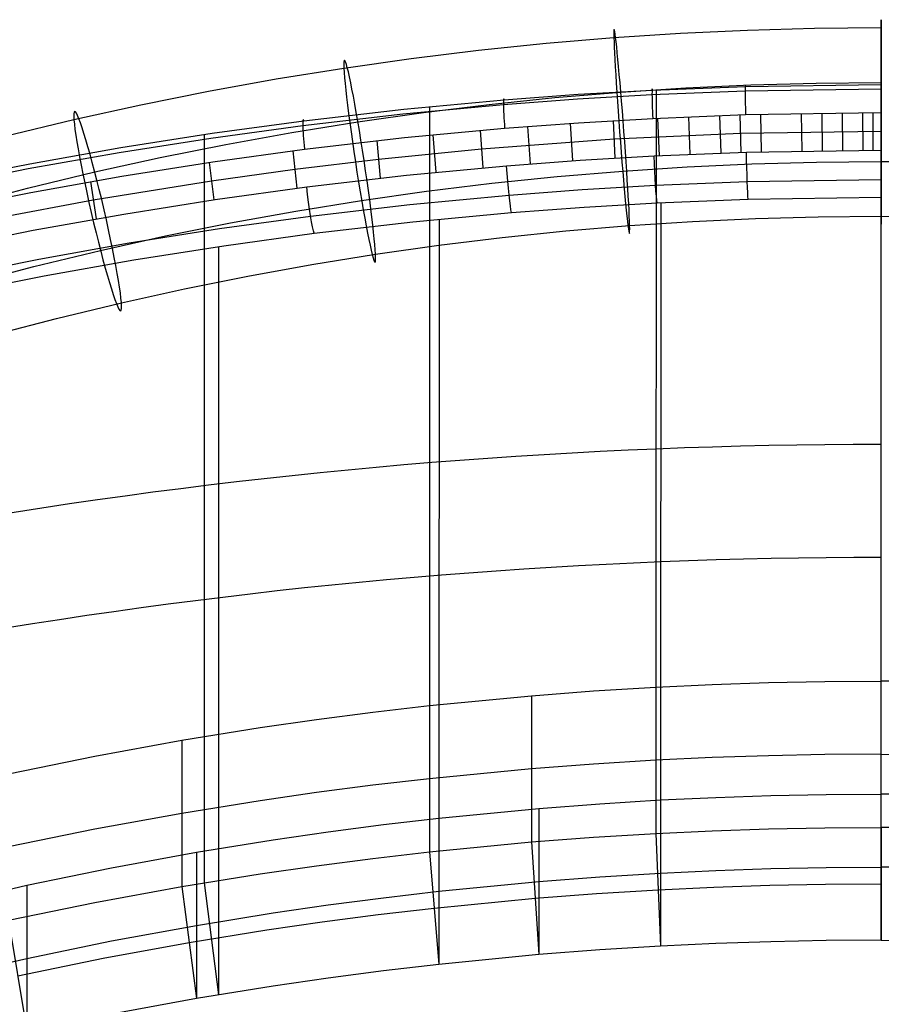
# Model space of a CAD drawing. Extents: x -260 to 296, y -277 to 294.
# Tile 140 of 241: x -49 to 18, y 209 to 286. Entities that reach past the tile are written whole.
import ezdxf

# ---------------------------------------------------------------- set-up
doc = ezdxf.new("R2010")
doc.units = 0
doc.layers.add('PREDEFINITO', color=7, linetype='CONTINUOUS')

msp = doc.modelspace()

# ---------------------------------------------------------------- linework, layer by layer
at = {"layer": 'PREDEFINITO'}
for p, q in [((-2.916, 284.282, 665.409), (2.306, 284.622, 665.506)), ((2.306, 284.622, 665.506), (7.535, 284.865, 665.576)), ((7.535, 284.865, 665.576), (12.767, 285.011, 665.618)), ((12.767, 285.011, 665.618), (18.001, 285.06, 665.632)), ((-13.499, 283.291, 665.124), (-8.213, 283.837, 665.281)), ((-8.213, 283.837, 665.281), (-2.916, 284.282, 665.409)), ((-18.772, 282.645, 664.939), (-13.499, 283.291, 665.124)), ((-24.032, 281.899, 664.725), (-18.772, 282.645, 664.939)), ((-29.343, 281.043, 664.479), (-24.032, 281.899, 664.725)), ((-34.635, 280.084, 664.204), (-29.343, 281.043, 664.479)), ((2.713, 280.345, 655.04), (7.805, 280.582, 655.108)), ((7.371, 280.465, 787.607), (18, 280.621, 787.682)), ((7.805, 280.582, 655.108), (12.902, 280.724, 655.149)), ((12.902, 280.724, 655.149), (18, 280.771, 655.162)), ((18, 233.916, 601.603), (18, 280.621, 787.682)), ((18, 280.621, 787.682), (18, 280.621, 787.682)), ((-39.907, 279.024, 663.901), (-34.635, 280.084, 664.204)), ((-11.494, 279.41, 787.086), (-5.7, 279.841, 787.3)), ((-7.533, 279.58, 654.82), (-2.374, 280.014, 654.945)), ((-5.752, 279.49, 789.569), (0.064, 279.828, 789.736)), ((-5.7, 279.841, 787.3), (0.103, 280.177, 787.466)), ((-2.374, 280.014, 654.945), (2.713, 280.345, 655.04)), ((0.064, 279.828, 789.736), (7.348, 280.118, 789.877)), ((0.103, 280.177, 787.466), (7.371, 280.465, 787.607)), ((0.379, 280.191, 787.473), (0.364, 233.45, 601.25)), ((7.348, 280.118, 789.877), (18, 280.275, 789.953)), ((-45.155, 277.864, 663.568), (-39.907, 279.024, 663.901)), ((-19.421, 278.319, 788.984), (-11.561, 279.057, 789.354)), ((-19.338, 278.677, 786.717), (-11.494, 279.41, 787.086)), ((-17.818, 278.419, 654.488), (-12.681, 279.048, 654.668)), ((-12.681, 279.048, 654.668), (-7.533, 279.58, 654.82)), ((-11.561, 279.057, 789.354), (-5.752, 279.49, 789.569)), ((-27.258, 277.409, 788.53), (-19.421, 278.319, 788.984)), ((-27.159, 277.772, 786.264), (-19.338, 278.677, 786.717)), ((-22.941, 277.693, 654.279), (-17.818, 278.419, 654.488)), ((-17.336, 278.88, 786.819), (-17.352, 232.004, 600.059)), ((0.121, 277.96, 791.099), (7.383, 278.249, 791.24)), ((5.347, 278.183, 791.208), (5.437, 275.238, 791.93)), ((6.946, 278.236, 791.234), (7.024, 275.291, 791.956)), ((7.383, 278.249, 791.24), (18, 278.406, 791.316)), ((8.545, 278.282, 791.256), (8.612, 275.337, 791.978)), ((11.743, 278.352, 791.29), (11.787, 275.406, 792.012)), ((13.343, 278.376, 791.302), (13.375, 275.431, 792.024)), ((14.942, 278.393, 791.31), (14.964, 275.448, 792.033)), ((16.542, 278.403, 791.315), (16.552, 275.458, 792.037)), ((17.342, 278.406, 791.316), (17.346, 275.46, 792.039)), ((18, 275.46, 792.039), (18, 278.406, 791.316)), ((18, 278.406, 791.316), (18, 278.406, 791.316)), ((-50.552, 276.559, 663.193), (-45.155, 277.864, 663.568)), ((-34.447, 276.422, 788.043), (-27.258, 277.409, 788.53)), ((-34.335, 276.791, 785.779), (-27.159, 277.772, 786.264)), ((-28.114, 276.858, 654.04), (-22.941, 277.693, 654.279)), ((-11.467, 277.189, 790.716), (-5.676, 277.622, 790.932)), ((-6.325, 277.578, 790.91), (-6.153, 274.637, 791.631)), ((-5.676, 277.622, 790.932), (0.121, 277.96, 791.099)), ((-2.981, 277.791, 791.016), (-2.833, 274.848, 791.737)), ((0.503, 277.979, 791.108), (0.627, 275.035, 791.83)), ((2.925, 278.089, 791.162), (3.031, 275.145, 791.884)), ((-41.486, 275.669, 785.231), (-34.335, 276.791, 785.779)), ((-34.956, 276.699, 785.734), (-34.972, 229.585, 598.023)), ((-33.269, 275.925, 653.772), (-28.114, 276.858, 654.04)), ((-19.302, 276.451, 790.345), (-11.467, 277.189, 790.716)), ((-17.088, 276.677, 790.459), (-16.84, 273.741, 791.178)), ((-13.379, 277.025, 790.633), (-13.157, 274.087, 791.354)), ((-9.667, 277.334, 790.788), (-9.471, 274.394, 791.509)), ((6.985, 276.764, 791.595), (-2.907, 276.319, 791.376)), ((18, 276.933, 791.678), (6.985, 276.764, 791.595)), ((-41.609, 275.294, 787.494), (-34.447, 276.422, 788.043)), ((-38.403, 274.893, 653.476), (-33.269, 275.925, 653.772)), ((-27.114, 275.542, 789.889), (-19.302, 276.451, 790.345)), ((-21.466, 276.217, 790.227), (-21.187, 273.283, 790.946)), ((-2.907, 276.319, 791.376), (-13.268, 275.556, 790.993)), ((-48.743, 274.027, 786.886), (-41.609, 275.294, 787.494)), ((-48.609, 274.408, 784.625), (-41.486, 275.669, 785.231)), ((-34.278, 274.556, 789.401), (-27.114, 275.542, 789.889)), ((-28.034, 275.423, 789.83), (-27.709, 272.495, 790.549)), ((-13.268, 275.556, 790.993), (-21.327, 274.75, 790.587)), ((0.223, 275.015, 791.82), (7.447, 275.304, 791.962)), ((7.447, 275.304, 791.962), (18, 275.46, 792.039)), ((18, 275.46, 792.039), (18, 275.46, 792.039)), ((-55.703, 273.011, 783.964), (-48.609, 274.408, 784.625)), ((-43.516, 273.762, 653.152), (-38.403, 274.893, 653.476)), ((-41.416, 273.429, 788.85), (-34.278, 274.556, 789.401)), ((-34.584, 274.511, 789.378), (-34.212, 271.588, 790.095)), ((-21.327, 274.75, 790.587), (-27.872, 273.959, 790.19)), ((-11.313, 274.245, 791.434), (-5.549, 274.678, 791.652)), ((-5.549, 274.678, 791.652), (0.223, 275.015, 791.82)), ((2.822, 274.167, 669.799), (7.878, 274.402, 669.866)), ((7.878, 274.402, 669.866), (12.938, 274.543, 669.907)), ((12.938, 274.543, 669.907), (18, 274.59, 669.92)), ((18, 274.59, 669.92), (23.062, 274.543, 669.907)), ((-55.846, 272.622, 786.223), (-48.743, 274.027, 786.886)), ((-48.772, 272.491, 652.787), (-43.516, 273.762, 653.152)), ((-27.872, 273.959, 790.19), (-34.398, 273.049, 789.737)), ((-19.14, 273.506, 791.059), (-11.313, 274.245, 791.434)), ((-7.351, 273.407, 669.581), (-2.229, 273.838, 669.704)), ((-2.229, 273.838, 669.704), (2.822, 274.167, 669.799)), ((-48.524, 272.164, 788.24), (-41.416, 273.429, 788.85)), ((-43.857, 273.011, 788.647), (-43.42, 270.096, 789.362)), ((-34.398, 273.049, 789.737), (-43.639, 271.554, 789.004)), ((-26.943, 272.594, 790.598), (-19.14, 273.506, 791.059)), ((-17.563, 272.255, 669.25), (-12.463, 272.88, 669.429)), ((-12.463, 272.88, 669.429), (-7.351, 273.407, 669.581)), ((0.343, 272.721, 791.478), (7.518, 273.008, 791.62)), ((7.518, 273.008, 791.62), (17.999, 273.163, 791.697)), ((-55.601, 270.761, 787.576), (-48.524, 272.164, 788.24)), ((-54, 271.117, 652.393), (-48.772, 272.491, 652.787)), ((-34.107, 271.603, 790.103), (-26.943, 272.594, 790.598)), ((-22.65, 271.534, 669.043), (-17.563, 272.255, 669.25)), ((-11.113, 271.957, 791.091), (-5.389, 272.386, 791.309)), ((-5.389, 272.386, 791.309), (0.343, 272.721, 791.478)), ((-43.639, 271.554, 789.004), (-51.692, 270.052, 788.283)), ((-41.243, 270.471, 789.545), (-34.107, 271.603, 790.103)), ((-27.786, 270.705, 668.806), (-22.65, 271.534, 669.043)), ((-18.887, 271.223, 790.716), (-11.113, 271.957, 791.091)), ((-5.237, 271.014, 789.463), (0.457, 271.346, 789.631)), ((0.457, 271.346, 789.631), (7.586, 271.63, 789.773)), ((0.75, 271.36, 789.638), (0.734, 224.619, 603.415)), ((7.586, 271.63, 789.773), (18, 271.784, 789.849)), ((18, 225.079, 603.77), (18, 271.784, 789.849)), ((18, 271.784, 789.849), (18, 271.784, 789.849)), ((-48.35, 269.198, 788.927), (-41.243, 270.471, 789.545)), ((-32.904, 269.778, 668.54), (-27.786, 270.705, 668.806)), ((-26.638, 270.318, 790.255), (-18.887, 271.223, 790.716)), ((-18.648, 269.862, 788.87), (-10.924, 270.59, 789.245)), ((-10.924, 270.59, 789.245), (-5.237, 271.014, 789.463)), ((-38.002, 268.754, 668.246), (-32.904, 269.778, 668.54)), ((-33.754, 269.334, 789.759), (-26.638, 270.318, 790.255)), ((-26.35, 268.966, 788.41), (-18.648, 269.862, 788.87)), ((-16.592, 270.073, 788.979), (-16.608, 223.197, 602.218)), ((-1.686, 269.57, 659.241), (3.228, 269.89, 659.333)), ((3.228, 269.89, 659.333), (8.148, 270.119, 659.398)), ((8.148, 270.119, 659.398), (13.073, 270.256, 659.437)), ((13.073, 270.256, 659.437), (17.999, 270.302, 659.451)), ((17.999, 270.302, 659.451), (22.925, 270.256, 659.438)), ((-55.425, 267.787, 788.253), (-48.35, 269.198, 788.927)), ((-40.844, 268.21, 789.2), (-33.754, 269.334, 789.759)), ((-33.423, 267.991, 787.915), (-26.35, 268.966, 788.41)), ((-11.646, 268.637, 658.973), (-6.671, 269.151, 659.12)), ((-6.671, 269.151, 659.12), (-1.686, 269.57, 659.241)), ((-47.905, 266.946, 788.581), (-40.844, 268.21, 789.2)), ((-43.078, 267.631, 667.924), (-38.002, 268.754, 668.246)), ((-16.609, 268.029, 658.799), (-11.646, 268.637, 658.973)), ((-48.296, 266.369, 667.562), (-43.078, 267.631, 667.924)), ((-40.472, 266.877, 787.357), (-33.423, 267.991, 787.915)), ((-33.84, 267.93, 787.884), (-33.856, 220.815, 600.173)), ((-21.559, 267.327, 658.597), (-16.609, 268.029, 658.799)), ((-54.934, 265.545, 787.906), (-47.905, 266.946, 788.581)), ((-47.493, 265.625, 786.738), (-40.472, 266.877, 787.357)), ((-26.557, 266.521, 658.366), (-21.559, 267.327, 658.597)), ((-53.487, 265.004, 667.171), (-48.296, 266.369, 667.562)), ((-31.538, 265.619, 658.108), (-26.557, 266.521, 658.366)), ((-54.484, 264.236, 786.064), (-47.493, 265.625, 786.738)), ((-36.499, 264.622, 657.821), (-31.538, 265.619, 658.108)), ((-41.438, 263.53, 657.508), (-36.499, 264.622, 657.821)), ((-46.517, 262.302, 657.156), (-41.438, 263.53, 657.508)), ((-51.568, 260.973, 656.775), (-46.517, 262.302, 657.156)), ((0.364, 233.45, 601.25), (4.768, 233.657, 601.417)), ((4.768, 233.657, 601.417), (9.177, 233.804, 601.532)), ((9.177, 233.804, 601.532), (13.587, 233.891, 601.594)), ((13.587, 233.891, 601.594), (18, 233.916, 601.603)), ((22.413, 233.891, 601.594), (18, 233.916, 601.603)), ((18, 222.475, 556.017), (18, 233.916, 601.603)), ((-17.352, 232.004, 600.059), (-9.362, 232.777, 600.698)), ((-9.362, 232.777, 600.698), (-4.503, 233.15, 601.005)), ((-9.362, 232.777, 600.698), (-9.362, 221.336, 555.112)), ((-4.503, 233.15, 601.005), (0.364, 233.45, 601.25)), ((0.364, 233.45, 601.25), (0.364, 222.008, 555.664)), ((-21.778, 231.49, 599.63), (-17.352, 232.004, 600.059)), ((-17.352, 232.004, 600.059), (-17.352, 220.563, 554.473)), ((-26.191, 230.915, 599.149), (-21.778, 231.49, 599.63)), ((-30.589, 230.28, 598.613), (-26.191, 230.915, 599.149)), ((-36.713, 229.291, 597.773), (-30.589, 230.28, 598.613)), ((-43.516, 228.049, 596.704), (-36.713, 229.291, 597.773)), ((-36.713, 229.291, 597.773), (-36.713, 217.85, 552.187)), ((-34.972, 229.585, 598.023), (-34.972, 218.143, 552.437)), ((9.177, 228.083, 578.739), (4.768, 227.936, 578.624)), ((13.587, 228.17, 578.801), (9.177, 228.083, 578.739)), ((18, 228.195, 578.81), (13.587, 228.17, 578.801)), ((18, 228.195, 578.81), (22.413, 228.17, 578.801)), ((-50.269, 226.664, 595.497), (-43.516, 228.049, 596.704)), ((-4.503, 227.429, 578.212), (-9.362, 227.057, 577.905)), ((0.364, 227.729, 578.457), (-4.503, 227.429, 578.212)), ((4.768, 227.936, 578.624), (0.364, 227.729, 578.457)), ((-9.362, 227.057, 577.905), (-17.352, 226.284, 577.266)), ((-21.778, 225.769, 576.837), (-26.191, 225.194, 576.356)), ((-17.352, 226.284, 577.266), (-21.778, 225.769, 576.837)), ((-26.191, 225.194, 576.356), (-30.589, 224.559, 575.82)), ((9.363, 224.969, 603.699), (13.68, 225.054, 603.761)), ((13.68, 225.054, 603.761), (18, 225.079, 603.77)), ((22.32, 225.054, 603.761), (18, 225.079, 603.77)), ((18, 213.637, 558.184), (18, 225.079, 603.77)), ((-30.589, 224.559, 575.82), (-36.713, 223.57, 574.98)), ((-8.785, 223.958, 602.861), (-4.029, 224.325, 603.169)), ((-4.029, 224.325, 603.169), (0.735, 224.619, 603.415)), ((0.735, 224.619, 603.415), (5.047, 224.824, 603.583)), ((0.735, 224.619, 603.415), (0.735, 213.178, 557.829)), ((5.047, 224.824, 603.583), (9.363, 224.969, 603.699)), ((-36.713, 223.57, 574.98), (-43.516, 222.328, 573.911)), ((-16.607, 223.197, 602.218), (-8.785, 223.958, 602.861)), ((-8.785, 223.958, 602.861), (-8.785, 212.516, 557.275)), ((-25.259, 222.125, 601.304), (-20.94, 222.691, 601.788)), ((-20.94, 222.691, 601.788), (-16.607, 223.197, 602.218)), ((-16.607, 223.197, 602.218), (-16.607, 211.755, 556.632)), ((-43.516, 222.328, 573.911), (-50.269, 220.943, 572.704)), ((-29.565, 221.499, 600.766), (-25.259, 222.125, 601.304)), ((-4.503, 221.708, 555.419), (0.364, 222.008, 555.664)), ((0.364, 222.008, 555.664), (4.768, 222.215, 555.831)), ((0.364, 222.008, 555.664), (0.734, 213.178, 557.829)), ((4.768, 222.215, 555.831), (9.177, 222.363, 555.946)), ((9.177, 222.363, 555.946), (13.587, 222.449, 556.008)), ((13.587, 222.449, 556.008), (18, 222.475, 556.017)), ((22.413, 222.449, 556.008), (18, 222.475, 556.017)), ((18, 222.475, 556.017), (18, 213.637, 558.184)), ((-35.56, 220.526, 599.922), (-29.565, 221.499, 600.766)), ((-17.352, 220.563, 554.473), (-9.362, 221.336, 555.112)), ((-9.362, 221.336, 555.112), (-4.503, 221.708, 555.419)), ((-9.362, 221.336, 555.112), (-8.786, 212.516, 557.275)), ((-42.22, 219.304, 598.849), (-35.56, 220.526, 599.922)), ((-35.56, 220.526, 599.922), (-35.56, 209.085, 554.336)), ((-33.856, 220.815, 600.173), (-33.856, 209.373, 554.587)), ((-21.778, 220.048, 554.044), (-17.352, 220.563, 554.473)), ((-17.352, 220.563, 554.473), (-16.608, 211.755, 556.632)), ((-26.191, 219.473, 553.563), (-21.778, 220.048, 554.044)), ((-48.83, 217.94, 597.636), (-42.22, 219.304, 598.849)), ((-36.713, 217.85, 552.187), (-30.589, 218.838, 553.027)), ((-30.589, 218.838, 553.027), (-26.191, 219.473, 553.563)), ((-4.029, 218.604, 580.376), (0.735, 218.899, 580.622)), ((0.735, 218.899, 580.622), (5.047, 219.103, 580.79)), ((5.047, 219.103, 580.79), (9.363, 219.248, 580.905)), ((9.363, 219.248, 580.905), (13.68, 219.333, 580.968)), ((13.68, 219.333, 580.968), (18, 219.358, 580.977)), ((22.32, 219.333, 580.968), (18, 219.358, 580.977)), ((-34.972, 218.143, 552.437), (-33.856, 209.373, 554.587)), ((-16.607, 217.476, 579.425), (-8.785, 218.237, 580.068)), ((-8.785, 218.237, 580.068), (-4.029, 218.604, 580.376)), ((-55.424, 216.429, 596.273), (-48.83, 217.94, 597.636)), ((-48.83, 217.94, 597.636), (-48.83, 206.498, 552.05)), ((-43.516, 216.608, 551.118), (-36.713, 217.85, 552.187)), ((-36.713, 217.85, 552.187), (-35.56, 209.085, 554.336)), ((-20.94, 216.97, 578.995), (-16.607, 217.476, 579.425)), ((-9.074, 216.926, 556.194), (-4.267, 217.295, 556.501)), ((-4.267, 217.295, 556.501), (0.549, 217.593, 556.747)), ((0.549, 217.593, 556.747), (4.907, 217.799, 556.914)), ((4.907, 217.799, 556.914), (9.269, 217.945, 557.029)), ((9.269, 217.945, 557.029), (13.633, 218.03, 557.092)), ((13.633, 218.03, 557.092), (17.999, 218.056, 557.1)), ((-50.269, 215.222, 549.911), (-43.516, 216.608, 551.118)), ((-25.259, 216.404, 578.511), (-20.94, 216.97, 578.995)), ((-16.98, 216.159, 555.553), (-9.074, 216.926, 556.194)), ((-35.56, 214.806, 577.129), (-29.565, 215.779, 577.973)), ((-29.565, 215.779, 577.973), (-25.259, 216.404, 578.511)), ((-21.359, 215.648, 555.123), (-16.98, 216.159, 555.553)), ((-50.269, 215.222, 549.911), (-48.83, 206.498, 552.05)), ((-30.077, 214.448, 554.104), (-25.725, 215.078, 554.641)), ((-25.725, 215.078, 554.641), (-21.359, 215.648, 555.123)), ((-42.22, 213.583, 576.056), (-35.56, 214.806, 577.129)), ((-36.136, 213.467, 553.261), (-30.077, 214.448, 554.104)), ((-48.83, 212.219, 574.843), (-42.22, 213.583, 576.056)), ((-42.868, 212.235, 552.19), (-36.136, 213.467, 553.261)), ((9.363, 213.527, 558.112), (5.047, 213.382, 557.997)), ((13.68, 213.612, 558.175), (9.363, 213.527, 558.112)), ((18, 213.637, 558.184), (13.68, 213.612, 558.175)), ((18, 213.637, 558.184), (22.32, 213.612, 558.175)), ((-4.029, 212.883, 557.583), (-8.785, 212.516, 557.275)), ((0.735, 213.178, 557.829), (-4.029, 212.883, 557.583)), ((5.047, 213.382, 557.997), (0.735, 213.178, 557.829)), ((-55.424, 210.708, 573.48), (-48.83, 212.219, 574.843)), ((-49.55, 210.86, 550.98), (-42.868, 212.235, 552.19)), ((-8.785, 212.516, 557.275), (-16.607, 211.755, 556.632)), ((-20.94, 211.249, 556.202), (-25.259, 210.683, 555.718)), ((-16.607, 211.755, 556.632), (-20.94, 211.249, 556.202)), ((-25.259, 210.683, 555.718), (-29.565, 210.058, 555.18)), ((-29.565, 210.058, 555.18), (-35.56, 209.085, 554.336)), ((-35.56, 209.085, 554.336), (-42.22, 207.862, 553.263))]:
    msp.add_line(p, q, dxfattribs=at)
at = {"layer": 'PREDEFINITO', "extrusion": (-1, 0.000137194, 4.08911e-05)}
msp.add_circle((-277.683, 662.542, -17.935), 8, dxfattribs=at)
at = {"layer": 'PREDEFINITO', "extrusion": (-0.997002, -0.074377, -0.021333)}
msp.add_circle((-276.33, 661.783, -32.432), 8, dxfattribs=at)
at = {"layer": 'PREDEFINITO', "extrusion": (-0.987815, -0.149601, -0.04291)}
msp.add_circle((-274.931, 660.255, -46.956), 8, dxfattribs=at)
at = {"layer": 'PREDEFINITO', "extrusion": (-0.972257, -0.224849, -0.064494)}
msp.add_circle((-273.491, 657.95, -61.371), 8, dxfattribs=at)
at = {"layer": 'PREDEFINITO', "extrusion": (0.99948, 0.028835, 0.014456)}
msp.add_arc((277.225, 788.019, 26.84), 2.998, 346.14741, 76.58607, dxfattribs=at)
at = {"layer": 'PREDEFINITO', "extrusion": (1, 6.7169e-05, 4.09385e-05)}
msp.add_arc((277.709, 788.4, 18.051), 2.998, 346.14362, 76.58329, dxfattribs=at)
at = {"layer": 'PREDEFINITO', "extrusion": (0.998514, 0.048624, 0.024615)}
msp.add_arc((276.929, 787.607, 33.109), 2.998, 346.15416, 76.59099, dxfattribs=at)
at = {"layer": 'PREDEFINITO', "extrusion": (0.995901, 0.08034, 0.041563)}
msp.add_arc((276.519, 786.664, 43.714), 2.998, 346.17144, 76.6035, dxfattribs=at)
at = {"layer": 'PREDEFINITO', "extrusion": (0.990434, 0.122705, 0.063117)}
msp.add_arc((276.092, 784.957, 56.811), 2.999, 346.20982, 76.63122, dxfattribs=at)
at = {"layer": 'PREDEFINITO', "extrusion": (-0.999475, -0.028899, -0.014618)}
msp.add_arc((-274.239, 788.705, -26.976), 3.038, 14.44558, 104.00253, dxfattribs=at)
at = {"layer": 'PREDEFINITO', "extrusion": (-1, -5.52294e-06, 9.28735e-06)}
msp.add_arc((-274.725, 789.092, -17.994), 3.038, 14.44955, 104.00549, dxfattribs=at)
at = {"layer": 'PREDEFINITO', "extrusion": (-0.998501, -0.04875, -0.024899)}
msp.add_arc((-273.942, 788.288, -33.345), 3.037, 14.4385, 103.99729, dxfattribs=at)
at = {"layer": 'PREDEFINITO', "extrusion": (-0.99586, -0.080584, -0.042059)}
msp.add_arc((-273.531, 787.33, -44.121), 3.037, 14.42022, 103.9838, dxfattribs=at)
at = {"layer": 'PREDEFINITO', "extrusion": (-0.990314, -0.123244, -0.063941)}
msp.add_arc((-273.102, 785.591, -57.465), 3.036, 14.37988, 103.95422, dxfattribs=at)
at = {"layer": 'PREDEFINITO', "extrusion": (8.21944e-05, 0.238151, 0.971228)}
for centre, radius, start, end in [((-17.988, 337.611, 716.078), 421.946, 270.01018, 289.10717), ((-17.987, 337.8, 716.078), 413.035, 270.01, 289.10687)]:
    msp.add_arc(centre, radius, start, end, dxfattribs=at)

doc.saveas('drawing.dxf')
